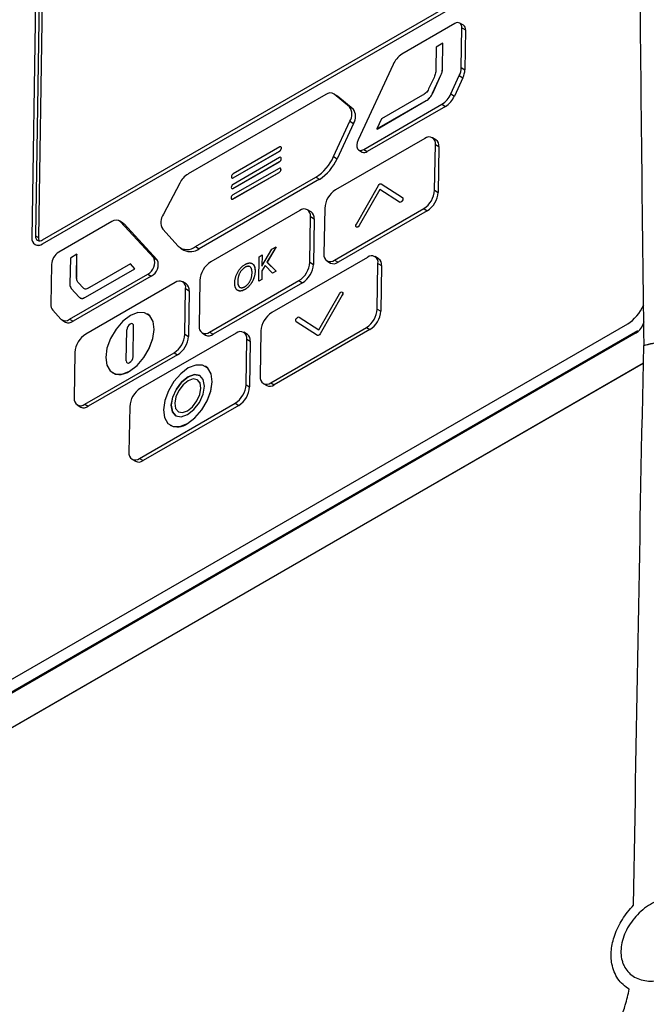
# Model space of a CAD drawing. Header units: millimetres. Extents: x -117 to 444, y -157 to 472.
# Tile 40 of 160: x 329 to 360, y -46 to 2. Entities that reach past the tile are written whole.
import ezdxf

# ---------------------------------------------------------------- set-up
doc = ezdxf.new("R2010")
doc.units = ezdxf.units.MM

msp = doc.modelspace()

# ---------------------------------------------------------------- linework, layer by layer
at = {"color": 7, "linetype": 'Continuous', "lineweight": 25}
for p, q in [((330.517, -8.493), (352.084, 3.957)), ((330.349, 3.442), (330.17, -8.293)), ((330.514, -8.696), (352.081, 3.755)), ((330.518, -8.698), (352.084, 3.752)), ((330.172, 3.34), (329.993, -8.395)), ((330.494, 3.355), (330.315, -8.379)), ((350.958, 2.228), (348.33, 0.71)), ((351.385, 2.147), (351.208, 2.252)), ((351.275, 0.049), (351.305, 2.027)), ((351.305, 2.027), (351.482, 1.921)), ((351.482, 1.921), (351.452, -0.056)), ((350.03, 1.066), (350.014, -0.019)), ((350.357, 1.255), (350.03, 1.066)), ((350.338, -0.035), (350.357, 1.255)), ((350.341, -0.037), (350.361, 1.253)), ((350.357, 1.255), (350.361, 1.253)), ((347.892, 0.201), (346.156, -3.542)), ((351.275, 0.049), (351.452, -0.056)), ((349.921, -0.437), (349.654, -1.014)), ((349.853, -1.217), (350.264, -0.331)), ((349.857, -1.219), (350.267, -0.333)), ((350.264, -0.331), (350.267, -0.333)), ((350.338, -0.035), (350.341, -0.037)), ((350.755, -1.261), (351.175, -0.353)), ((351.351, -0.458), (350.932, -1.367)), ((351.175, -0.353), (351.351, -0.458)), ((344.564, -1.284), (337.728, -5.23)), ((345.116, -1.353), (344.939, -1.247)), ((345.734, -1.898), (344.969, -1.268)), ((344.969, -1.268), (345.146, -1.374)), ((345.116, -1.353), (345.146, -1.374)), ((345.146, -1.374), (345.911, -2.004)), ((349.354, -1.327), (347.319, -2.502)), ((349.853, -1.217), (349.857, -1.219)), ((350.755, -1.261), (350.932, -1.367)), ((345.734, -1.898), (345.911, -2.004)), ((346.436, -4.012), (350.316, -1.773)), ((350.493, -1.878), (346.613, -4.118)), ((347.093, -2.998), (349.532, -1.591)), ((347.097, -3), (349.535, -1.593)), ((349.532, -1.591), (349.535, -1.593)), ((350.316, -1.773), (350.493, -1.878)), ((344.943, -4.366), (345.75, -2.616)), ((345.926, -2.722), (345.12, -4.471)), ((345.75, -2.616), (345.926, -2.722)), ((347.319, -2.502), (347.093, -2.998)), ((347.093, -2.998), (347.097, -3)), ((342.271, -3.89), (339.966, -5.221)), ((342.335, -3.886), (342.331, -3.884)), ((349.466, -3.468), (345.041, -6.022)), ((350.018, -3.536), (349.842, -3.431)), ((349.953, -6.035), (349.987, -3.768)), ((349.987, -3.768), (350.164, -3.874)), ((350.164, -3.874), (350.13, -6.14)), ((339.963, -5.423), (342.268, -4.092)), ((339.967, -5.425), (342.272, -4.094)), ((342.268, -4.092), (342.272, -4.094)), ((342.355, -3.946), (342.355, -3.938)), ((342.355, -3.938), (342.358, -3.94)), ((342.355, -3.946), (342.358, -3.948)), ((342.358, -3.948), (342.358, -3.94)), ((344.943, -4.366), (345.12, -4.471)), ((346.186, -4.037), (346.363, -4.142)), ((346.436, -4.012), (346.613, -4.118)), ((339.955, -5.949), (342.26, -4.618)), ((342.263, -4.416), (339.958, -5.747)), ((339.959, -5.951), (342.264, -4.62)), ((342.26, -4.618), (342.264, -4.62)), ((342.327, -4.412), (342.323, -4.41)), ((342.347, -4.472), (342.347, -4.464)), ((342.347, -4.464), (342.35, -4.466)), ((342.347, -4.472), (342.35, -4.474)), ((342.35, -4.474), (342.35, -4.466)), ((339.88, -5.367), (339.88, -5.375)), ((339.944, -6.469), (342.249, -5.154)), ((339.947, -6.471), (342.252, -5.157)), ((342.253, -4.951), (339.948, -6.266)), ((342.249, -5.154), (342.252, -5.157)), ((342.316, -4.948), (342.312, -4.946)), ((342.335, -5.009), (342.336, -5.001)), ((342.335, -5.009), (342.339, -5.011)), ((342.336, -5.001), (342.339, -5.003)), ((342.339, -5.011), (342.339, -5.003)), ((337.317, -5.683), (336.512, -7.219)), ((338.102, -8.831), (344.064, -5.389)), ((344.241, -5.495), (338.279, -8.937)), ((339.903, -5.429), (339.906, -5.431)), ((339.963, -5.423), (339.967, -5.425)), ((344.064, -5.389), (344.241, -5.495)), ((346.075, -7.711), (347.164, -5.799)), ((347.305, -5.718), (348.355, -6.394)), ((347.309, -5.72), (347.305, -5.718)), ((347.309, -5.72), (348.359, -6.397)), ((339.872, -5.893), (339.872, -5.901)), ((339.895, -5.955), (339.898, -5.957)), ((339.955, -5.949), (339.959, -5.951)), ((347.231, -5.997), (346.214, -7.782)), ((347.234, -5.999), (346.217, -7.784)), ((348.212, -6.629), (347.231, -5.997)), ((349.953, -6.035), (350.13, -6.14)), ((339.861, -6.412), (339.861, -6.42)), ((339.884, -6.475), (339.888, -6.477)), ((339.944, -6.469), (339.947, -6.471)), ((348.352, -6.556), (348.349, -6.554)), ((348.359, -6.397), (348.355, -6.394)), ((343.277, -7.04), (338.852, -9.595)), ((343.83, -7.109), (343.653, -7.003)), ((344.502, -6.935), (344.467, -9.201)), ((344.988, -9.502), (349.413, -6.948)), ((349.59, -7.053), (345.165, -9.608)), ((349.413, -6.948), (349.59, -7.053)), ((333.949, -7.592), (331.321, -9.109)), ((334.501, -7.661), (334.324, -7.555)), ((336.03, -9.388), (334.379, -7.6)), ((334.379, -7.6), (334.556, -7.705)), ((334.556, -7.705), (336.207, -9.494)), ((343.764, -9.607), (343.799, -7.341)), ((343.799, -7.341), (343.975, -7.447)), ((343.975, -7.447), (343.941, -9.713)), ((346.217, -7.784), (346.214, -7.782)), ((330.17, -8.293), (330.315, -8.379)), ((336.472, -7.971), (337.24, -8.813)), ((346.08, -7.868), (346.076, -7.866)), ((346.146, -7.86), (346.143, -7.858)), ((330.139, -8.733), (330.142, -8.735)), ((330.514, -8.696), (330.518, -8.698)), ((332.222, -9.215), (331.895, -9.403)), ((332.205, -10.3), (332.222, -9.215)), ((332.209, -10.302), (332.225, -9.217)), ((332.222, -9.215), (332.225, -9.217)), ((337.352, -8.905), (337.528, -9.01)), ((338.102, -8.831), (338.279, -8.937)), ((341.251, -9.333), (341.401, -9.246)), ((341.392, -9.806), (341.889, -8.964)), ((341.401, -9.246), (341.392, -9.806)), ((341.401, -9.247), (341.393, -9.805)), ((341.401, -9.246), (341.401, -9.247)), ((342.094, -8.846), (341.643, -9.609)), ((342.095, -8.846), (341.644, -9.609)), ((341.889, -8.964), (342.094, -8.846)), ((342.094, -8.846), (342.095, -8.846)), ((330.961, -9.718), (330.931, -11.695)), ((331.895, -9.403), (331.875, -10.694)), ((334.871, -9.688), (332.837, -10.862)), ((335.086, -9.93), (334.871, -9.688)), ((334.871, -9.688), (334.875, -9.69)), ((335.089, -9.932), (334.875, -9.69)), ((336.03, -9.388), (336.207, -9.494)), ((341.233, -10.547), (341.251, -9.333)), ((341.643, -9.609), (342.103, -10.044)), ((341.643, -9.609), (341.644, -9.609)), ((341.644, -9.609), (342.103, -10.044)), ((346.623, -9.364), (341.881, -12.101)), ((343.764, -9.607), (343.941, -9.713)), ((344.613, -9.539), (344.789, -9.645)), ((344.988, -9.502), (345.165, -9.608)), ((347.176, -9.433), (346.999, -9.327)), ((347.11, -11.931), (347.145, -9.665)), ((347.145, -9.665), (347.321, -9.77)), ((331.851, -12.432), (335.731, -10.192)), ((332.647, -11.338), (335.086, -9.93)), ((332.651, -11.34), (335.089, -9.932)), ((335.086, -9.93), (335.089, -9.932)), ((335.731, -10.192), (335.907, -10.298)), ((340.557, -9.857), (340.558, -9.857)), ((341.052, -10.051), (341.052, -10.052)), ((341.389, -10.04), (341.382, -10.46)), ((341.389, -10.04), (341.383, -10.46)), ((341.547, -9.773), (341.389, -10.04)), ((341.547, -9.773), (341.389, -10.04)), ((341.389, -10.04), (341.389, -10.04)), ((341.919, -10.151), (341.547, -9.773)), ((342.103, -10.044), (341.919, -10.151)), ((342.103, -10.044), (341.919, -10.151)), ((341.919, -10.151), (341.919, -10.151)), ((342.103, -10.044), (342.103, -10.044)), ((347.321, -9.77), (347.287, -12.036)), ((335.907, -10.298), (332.028, -12.538)), ((332.205, -10.3), (332.209, -10.302)), ((332.541, -10.893), (332.286, -10.618)), ((332.286, -10.618), (332.29, -10.62)), ((332.544, -10.895), (332.29, -10.62)), ((337.089, -10.613), (332.664, -13.168)), ((337.641, -10.682), (337.464, -10.576)), ((338.313, -10.508), (338.278, -12.774)), ((338.799, -13.075), (343.224, -10.52)), ((343.401, -10.626), (338.976, -13.181)), ((340.195, -10.562), (340.195, -10.562)), ((341.383, -10.46), (341.233, -10.547)), ((341.382, -10.46), (341.233, -10.547)), ((341.233, -10.547), (341.233, -10.547)), ((341.382, -10.46), (341.383, -10.46)), ((343.224, -10.52), (343.401, -10.626)), ((331.941, -10.908), (332.332, -11.332)), ((332.541, -10.893), (332.544, -10.895)), ((332.57, -10.916), (332.544, -10.895)), ((337.575, -13.18), (337.61, -10.914)), ((337.61, -10.914), (337.787, -11.019)), ((337.787, -11.019), (337.752, -13.286)), ((340.539, -10.963), (340.539, -10.963)), ((344.215, -12.956), (345.232, -11.171)), ((332.647, -11.338), (332.651, -11.34)), ((345.371, -11.242), (344.282, -13.154)), ((345.375, -11.245), (344.286, -13.156)), ((345.375, -11.245), (345.371, -11.242)), ((331.021, -11.987), (331.42, -12.423)), ((335.721, -12.171), (335.721, -12.171)), ((347.11, -11.931), (347.287, -12.036)), ((304.798, -44.248), (359.522, -12.656)), ((331.476, -12.469), (331.652, -12.575)), ((331.851, -12.432), (332.028, -12.538)), ((334.984, -12.663), (334.984, -12.663)), ((344.141, -13.235), (343.091, -12.559)), ((343.234, -12.325), (344.215, -12.956)), ((343.238, -12.327), (343.234, -12.325)), ((343.238, -12.327), (344.215, -12.956)), ((359.949, -13.113), (302.275, -46.407)), ((360, -13.009), (302.904, -45.969)), ((334.668, -14.489), (334.691, -12.967)), ((334.668, -14.489), (334.691, -12.967)), ((334.691, -12.967), (334.691, -12.967)), ((335.007, -14.293), (335.031, -12.771)), ((340.118, -13.12), (335.375, -15.857)), ((337.575, -13.18), (337.752, -13.286)), ((338.424, -13.112), (338.601, -13.217)), ((338.799, -13.075), (338.976, -13.181)), ((340.67, -13.188), (340.493, -13.083)), ((341.342, -13.015), (341.307, -15.281)), ((341.828, -15.582), (346.57, -12.844)), ((346.747, -12.95), (342.005, -15.687)), ((344.286, -13.156), (344.282, -13.154)), ((346.57, -12.844), (346.747, -12.95)), ((359.949, -13.113), (360.036, -13.042)), ((340.604, -15.687), (340.639, -13.42)), ((340.639, -13.42), (340.815, -13.526)), ((340.815, -13.526), (340.781, -15.792)), ((332.124, -14.081), (332.089, -16.347)), ((332.61, -16.648), (337.036, -14.093)), ((337.036, -14.093), (337.212, -14.199)), ((301.87, -48.335), (360.299, -14.604)), ((331.147, -31.44), (360.299, -14.61)), ((337.212, -14.199), (332.787, -16.753)), ((334.668, -14.489), (334.668, -14.489)), ((334.715, -14.597), (334.715, -14.598)), ((333.977, -15.089), (333.978, -15.09)), ((338.592, -14.769), (338.592, -14.769)), ((338.192, -15.439), (338.191, -15.438)), ((338.315, -15.233), (338.315, -15.232)), ((341.453, -15.618), (341.63, -15.724)), ((341.828, -15.582), (342.005, -15.687)), ((340.604, -15.687), (340.781, -15.792)), ((335.322, -19.337), (340.065, -16.6)), ((340.065, -16.6), (340.241, -16.705)), ((332.235, -16.685), (332.412, -16.79)), ((332.61, -16.648), (332.787, -16.753)), ((334.836, -16.77), (334.801, -19.036)), ((340.241, -16.705), (335.499, -19.443)), ((337.248, -17.018), (337.248, -17.018)), ((337.125, -17.224), (337.125, -17.224)), ((336.848, -17.688), (336.848, -17.688)), ((334.947, -19.374), (335.124, -19.48)), ((335.322, -19.337), (335.499, -19.443)), ((301.864, -48.344), (331.147, -31.44))]:
    msp.add_line(p, q, dxfattribs=at)
at = {"color": 7, "linetype": 'Continuous', "lineweight": 25, "flags": 128}
for points in [[(346.156, -3.542), (346.111, -3.666), (346.09, -3.785), (346.095, -3.89), (346.126, -3.975), (346.18, -4.033), (346.254, -4.059), (346.341, -4.052), (346.436, -4.012)], [(334.501, -7.661), (334.517, -7.671), (334.556, -7.705)], [(334.828, -15.006), (335.201, -14.724), (335.539, -14.335), (335.809, -13.877), (335.986, -13.395), (336.051, -12.936), (335.999, -12.545), (335.834, -12.26), (335.573, -12.109), (335.241, -12.107), (334.87, -12.254), (334.498, -12.536), (334.16, -12.925), (333.889, -13.383), (333.712, -13.865), (333.647, -14.324), (333.699, -14.715), (333.864, -15), (334.126, -15.151), (334.458, -15.153), (334.828, -15.006)], [(334.829, -15.006), (335.201, -14.724), (335.539, -14.335), (335.81, -13.878), (335.986, -13.395), (336.052, -12.936), (335.999, -12.545), (335.834, -12.26), (335.721, -12.171)], [(335.031, -12.771), (335.019, -12.704), (334.983, -12.662), (334.928, -12.652), (334.864, -12.675), (334.799, -12.727), (334.743, -12.801), (334.705, -12.885), (334.691, -12.967)], [(334.984, -12.663), (334.983, -12.663), (334.929, -12.652), (334.864, -12.675), (334.799, -12.727), (334.743, -12.801), (334.706, -12.885), (334.691, -12.967)], [(334.668, -14.489), (334.68, -14.556), (334.716, -14.598), (334.77, -14.608), (334.835, -14.585), (334.9, -14.533), (334.956, -14.459), (334.993, -14.375), (335.007, -14.293)], [(334.668, -14.489), (334.68, -14.556), (334.715, -14.598)], [(337.699, -17.604), (338.071, -17.322), (338.409, -16.933), (338.68, -16.475), (338.856, -15.993), (338.922, -15.534), (338.869, -15.143), (338.704, -14.858), (338.443, -14.707), (338.111, -14.705), (337.741, -14.852), (337.368, -15.134), (337.03, -15.523), (336.759, -15.981), (336.583, -16.463), (336.518, -16.922), (336.57, -17.313), (336.735, -17.598), (336.996, -17.749), (337.328, -17.751), (337.699, -17.604)], [(337.699, -17.604), (338.071, -17.322), (338.41, -16.934), (338.68, -16.476), (338.857, -15.994), (338.922, -15.534), (338.87, -15.143), (338.705, -14.858), (338.592, -14.769)], [(337.705, -17.167), (338.02, -16.914), (338.29, -16.557), (338.472, -16.15), (338.54, -15.755), (338.483, -15.431), (338.31, -15.23), (338.047, -15.18), (337.734, -15.289), (337.419, -15.542), (337.15, -15.899), (336.967, -16.306), (336.899, -16.702), (336.956, -17.025), (337.13, -17.227), (337.393, -17.277), (337.705, -17.167)], [(337.125, -17.224), (336.957, -17.025), (336.9, -16.702), (336.968, -16.307), (337.15, -15.899), (337.419, -15.542), (337.734, -15.29), (338.047, -15.18), (338.31, -15.23), (338.315, -15.233)], [(337.708, -16.973), (337.958, -16.772), (338.172, -16.489), (338.316, -16.166), (338.37, -15.853), (338.325, -15.596), (338.188, -15.436), (337.979, -15.397), (337.731, -15.484), (337.481, -15.684), (337.268, -15.967), (337.123, -16.29), (337.069, -16.604), (337.114, -16.86), (337.252, -17.02), (337.46, -17.06), (337.708, -16.973)], [(337.709, -16.973), (337.958, -16.773), (338.172, -16.489), (338.317, -16.166), (338.371, -15.853), (338.325, -15.597), (338.192, -15.439)], [(337.248, -17.018), (337.252, -17.02), (337.461, -17.06), (337.709, -16.973)]]:
    msp.add_lwpolyline(points, dxfattribs=at)
at = {"color": 7, "linetype": 'Continuous', "lineweight": 25}
for centre, radius, start, end in [((566.142, -391.804), 467.676, 116.11313, 123.8815), ((351.095, 2.064), 0.213, 349.9323, 130.072), ((351.239, 1.95), 0.245, 353.3201, 53.3474), ((348.949, -0.266), 1.156, 122.3944, 156.194), ((350.257, 0.09), 1.019, 334.2223, 357.6958), ((350.434, -0.015), 1.019, 334.2223, 357.6958), ((344.778, -1.565), 0.353, 57.2168, 127.265), ((349.696, -0.796), 1.156, 302.3999, 336.2694), ((349.873, -0.902), 1.156, 302.3999, 336.2694), ((345.225, -2.268), 0.629, 326.4433, 36.0542), ((345.402, -2.374), 0.629, 326.4433, 36.0542), ((349.672, -3.712), 0.32, 349.9323, 130.072), ((342.304, -3.929), 0.0512, 349.9323, 130.072), ((342.3, -3.933), 0.0588, 353.3201, 53.3474), ((349.799, -3.831), 0.368, 353.3201, 53.3474), ((342.168, -3.934), 0.187, 302.4792, 356.3612), ((342.171, -3.936), 0.187, 302.4792, 356.3612), ((342.824, -3.436), 2.314, 302.4026, 336.3066), ((346.467, -3.918), 0.247, 245.0264, 306.1937), ((342.16, -4.46), 0.187, 302.4792, 356.3612), ((342.296, -4.455), 0.0512, 349.9323, 130.072), ((342.163, -4.462), 0.187, 302.4792, 356.3612), ((342.292, -4.459), 0.0588, 353.3201, 53.3474), ((343.001, -3.542), 2.314, 302.4026, 336.3066), ((338.331, -6.19), 1.133, 122.1783, 153.4493), ((340.067, -5.379), 0.187, 122.4792, 176.3612), ((342.149, -4.996), 0.187, 302.281, 356.1605), ((342.152, -4.998), 0.187, 302.281, 356.1605), ((342.285, -4.991), 0.0512, 349.3073, 129.4578), ((342.28, -4.995), 0.0592, 352.9899, 53.2027), ((340.059, -5.905), 0.187, 122.4792, 176.3612), ((339.93, -5.384), 0.0512, 169.9323, 310.072), ((339.932, -5.378), 0.0586, 244.6194, 306.6007), ((340.048, -6.424), 0.187, 122.281, 176.1605), ((339.922, -5.91), 0.0512, 169.9323, 310.072), ((339.924, -5.904), 0.0586, 244.6194, 306.6007), ((345.67, -7.01), 1.17, 122.4792, 176.3612), ((348.785, -5.96), 1.17, 302.4792, 356.3612), ((348.961, -6.066), 1.17, 302.4792, 356.3612), ((339.911, -6.429), 0.0512, 169.3073, 309.4578), ((339.913, -6.424), 0.0582, 244.4834, 306.2647), ((337.092, -7.627), 0.709, 144.8886, 209.0693), ((343.483, -7.285), 0.32, 349.9323, 130.072), ((343.61, -7.404), 0.368, 353.3201, 53.3474), ((334.159, -7.856), 0.338, 49.3857, 128.4923), ((330.38, -8.33), 0.213, 169.9323, 310.072), ((330.308, -8.451), 0.32, 169.9323, 310.072), ((330.299, -8.404), 0.366, 244.6194, 306.6007), ((330.617, -8.397), 0.303, 176.6291, 208.5523), ((331.74, -9.767), 0.78, 122.4792, 176.3612), ((337.682, -8.303), 0.675, 229.0389, 308.5444), ((337.844, -8.362), 0.721, 244.0552, 307.1649), ((344.782, -9.257), 0.32, 169.9323, 310.072), ((335.438, -9.626), 0.637, 297.2819, 21.8825), ((335.615, -9.732), 0.637, 297.2819, 21.8825), ((339.481, -10.582), 1.17, 122.4792, 176.3612), ((342.596, -9.533), 1.17, 302.4792, 356.3612), ((342.773, -9.639), 1.17, 302.4792, 356.3612), ((344.948, -9.326), 0.356, 243.6014, 307.6187), ((346.829, -9.609), 0.32, 349.9323, 130.072), ((346.956, -9.727), 0.368, 353.3201, 53.3474), ((337.295, -10.858), 0.32, 349.9323, 130.072), ((337.421, -10.977), 0.368, 353.3201, 53.3474), ((331.348, -11.727), 0.419, 175.7035, 218.5363), ((342.51, -13.089), 1.17, 122.4792, 176.3612), ((345.942, -11.856), 1.17, 302.4792, 356.3612), ((346.119, -11.962), 1.17, 302.4792, 356.3612), ((331.641, -12.168), 0.338, 229.1536, 308.5272), ((331.81, -12.25), 0.36, 244.0633, 307.1568), ((333.292, -14.155), 1.17, 122.4792, 176.3612), ((336.407, -13.106), 1.17, 302.4792, 356.3612), ((338.593, -12.83), 0.32, 169.9323, 310.072), ((338.759, -12.899), 0.356, 243.6014, 307.6187), ((340.324, -13.364), 0.32, 349.9323, 130.072), ((336.584, -13.211), 1.17, 302.4792, 356.3612), ((340.45, -13.483), 0.368, 353.3201, 53.3474), ((334.335, -14.354), 0.818, 244.0905, 307.1296), ((341.622, -15.337), 0.32, 169.9323, 310.072), ((336.004, -16.845), 1.17, 122.4792, 176.3612), ((339.436, -15.612), 1.17, 302.4792, 356.3612), ((339.613, -15.718), 1.17, 302.4792, 356.3612), ((341.788, -15.405), 0.356, 243.6014, 307.6187), ((332.404, -16.403), 0.32, 169.9323, 310.072), ((332.57, -16.471), 0.356, 243.6014, 307.6187), ((337.205, -16.952), 0.818, 244.0905, 307.1296), ((335.116, -19.092), 0.32, 169.9323, 310.072), ((335.282, -19.161), 0.356, 243.6014, 307.6187)]:
    msp.add_arc(centre, radius, start, end, dxfattribs=at)
for centre, major_axis, ratio, start_param, end_param in [((359.522, -11.534), (0.687, 1.191), 0.577382, 3.926757, 4.884656), ((359.902, -12.194), (0.17, 0.965), 0.52342, 3.555094, 4.429049)]:
    msp.add_ellipse(centre, major_axis=major_axis, ratio=ratio, start_param=start_param, end_param=end_param, dxfattribs=at)
for points, knots in [([(361.685, 36.675), (355.43, 34.543), (349.439, 32.194), (342.279, 28.99), (340.864, 28.336), (338.066, 27.001), (336.684, 26.319), (332.603, 24.243), (329.963, 22.811), (324.843, 19.856), (322.363, 18.331), (318.764, 15.974), (317.584, 15.176), (315.271, 13.561), (314.138, 12.744), (310.808, 10.265), (308.68, 8.573), (305.628, 5.978), (304.634, 5.104), (302.691, 3.335), (301.743, 2.441), (300.819, 1.538)], [0, 0, 0, 0, 0.25, 0.25, 0.3125, 0.3125, 0.375, 0.375, 0.5, 0.5, 0.625, 0.625, 0.6875, 0.6875, 0.75, 0.75, 0.875, 0.875, 0.9375, 0.9375, 1, 1, 1, 1]), ([(358.499, 31.152), (352.855, 29.668), (347.42, 27.869), (340.887, 25.219), (339.595, 24.669), (337.044, 23.532), (335.784, 22.945), (332.053, 21.127), (329.63, 19.839), (326.09, 17.794), (324.926, 17.093), (322.633, 15.655), (321.507, 14.92), (318.185, 12.663), (316.047, 11.092), (309.863, 6.181), (306.046, 2.645), (302.537, -1.154)], [0, 0, 0, 0, 0.25, 0.25, 0.3125, 0.3125, 0.375, 0.375, 0.5, 0.5, 0.5625, 0.5625, 0.625, 0.625, 0.75, 0.75, 1, 1, 1, 1]), ([(302.946, -1.213), (306.352, 2.244), (309.989, 5.481), (318.192, 11.896), (322.817, 15.015), (330.183, 19.277), (332.71, 20.628), (336.609, 22.548), (337.927, 23.17), (340.6, 24.379), (341.955, 24.965), (348.189, 27.545), (353.227, 29.307), (358.436, 30.821)], [0.0046038, 0.0046038, 0.0046038, 0.0046038, 0.041605, 0.041605, 0.0832098, 0.0832098, 0.1040122, 0.1040122, 0.1144134, 0.1144134, 0.1248146, 0.1248146, 0.1618195, 0.1618195, 0.1618195, 0.1618195]), ([(303.184, -45.808), (303.147, -45.804), (303.024, -45.79), (302.845, -45.606), (302.713, -45.172), (302.662, -44.586), (302.52, -43.71), (302.536, -42.678), (302.499, -40.188), (302.469, -34.855), (302.423, -26.744), (302.435, -17.09), (302.506, -9.914), (302.539, -5.72), (302.562, -4.541), (302.708, -3.875), (302.977, -3.19), (303.381, -2.48), (303.81, -1.857), (304.422, -1.284), (305.274, -0.406), (307.031, 1.303), (309.743, 3.817), (313.625, 7.113), (318.107, 10.567), (323.254, 14.106), (328.65, 17.404), (334.275, 20.446), (340.108, 23.227), (345.629, 25.533), (350.784, 27.435), (354.816, 28.773), (357.568, 29.593), (358.927, 29.995), (359.644, 30.172), (360.058, 30.143), (360.249, 30.13)], [0, 0, 0, 0, 0.001336, 0.0045472, 0.0081602, 0.0137752, 0.0194645, 0.0308736, 0.0423024, 0.0878706, 0.1777114, 0.2655448, 0.3528815, 0.3746538, 0.3800769, 0.3854378, 0.3907856, 0.396092, 0.4040603, 0.4121277, 0.4201662, 0.4391393, 0.4823005, 0.5254883, 0.5831711, 0.6409122, 0.6987373, 0.7565934, 0.8142699, 0.8717733, 0.9148422, 0.9578995, 0.9820161, 0.9883121, 0.9946099, 1, 1, 1, 1]), ([(359.89, 28.969), (359.803, 28.946), (359.716, 28.923), (359.543, 28.874), (359.456, 28.849), (359.283, 28.8), (359.196, 28.776), (359.023, 28.728), (358.936, 28.703), (358.504, 28.581), (358.159, 28.483), (357.127, 28.184), (356.442, 27.98), (354.395, 27.355), (353.044, 26.92), (349.026, 25.559), (346.404, 24.579), (341.271, 22.472), (338.76, 21.344), (333.861, 18.945), (331.474, 17.675), (324.51, 13.655), (320.135, 10.7), (314.02, 5.886), (312.057, 4.217), (309.229, 1.627), (308.306, 0.749), (306.952, -0.59), (306.505, -1.039), (305.843, -1.719), (305.623, -1.946), (305.296, -2.288), (305.187, -2.404), (304.97, -2.63), (304.862, -2.743), (304.754, -2.861)], [0, 0, 0, 0, 0.003906, 0.003906, 0.007813, 0.007813, 0.011719, 0.011719, 0.015625, 0.015625, 0.03125, 0.03125, 0.0625, 0.0625, 0.125, 0.125, 0.25, 0.25, 0.375, 0.375, 0.5, 0.5, 0.75, 0.75, 0.875, 0.875, 0.9375, 0.9375, 0.96875, 0.96875, 0.984375, 0.984375, 0.992188, 0.992188, 1, 1, 1, 1]), ([(306.096, -1.783), (309.419, 1.594), (313.01, 4.765), (317.832, 8.465), (318.813, 9.192), (320.809, 10.619), (321.824, 11.32), (324.917, 13.381), (327.033, 14.692), (333.539, 18.442), (338.087, 20.698), (347.599, 24.727), (352.564, 26.501), (357.743, 28.032)], [0, 0, 0, 0, 0.25, 0.25, 0.3125, 0.3125, 0.375, 0.375, 0.5, 0.5, 0.75, 0.75, 1, 1, 1, 1]), ([(350.014, -0.019), (350.013, -0.084), (350.011, -0.15), (349.99, -0.255), (349.98, -0.291), (349.954, -0.364), (349.938, -0.401), (349.921, -0.437)], [0, 0, 0, 0, 0.5, 0.5, 0.75, 0.75, 1, 1, 1, 1]), ([(350.264, -0.331), (350.287, -0.281), (350.305, -0.229), (350.331, -0.129), (350.337, -0.081), (350.338, -0.035)], [0, 0, 0, 0, 0.5, 0.5, 1, 1, 1, 1]), ([(350.267, -0.333), (350.29, -0.283), (350.309, -0.232), (350.334, -0.131), (350.341, -0.083), (350.341, -0.037)], [0, 0, 0, 0, 0.5, 0.5, 1, 1, 1, 1]), ([(349.654, -1.014), (349.637, -1.05), (349.619, -1.085), (349.576, -1.152), (349.551, -1.184), (349.496, -1.235), (349.468, -1.256), (349.411, -1.293), (349.382, -1.31), (349.354, -1.327)], [0, 0, 0, 0, 0.25, 0.25, 0.5, 0.5, 0.75, 0.75, 1, 1, 1, 1]), ([(349.532, -1.591), (349.563, -1.572), (349.595, -1.552), (349.657, -1.504), (349.688, -1.475), (349.744, -1.41), (349.77, -1.373), (349.815, -1.297), (349.835, -1.257), (349.853, -1.217)], [0, 0, 0, 0, 0.25, 0.25, 0.5, 0.5, 0.75, 0.75, 1, 1, 1, 1]), ([(349.535, -1.593), (349.567, -1.574), (349.599, -1.554), (349.661, -1.506), (349.692, -1.477), (349.748, -1.412), (349.774, -1.375), (349.818, -1.299), (349.838, -1.259), (349.857, -1.219)], [0, 0, 0, 0, 0.25, 0.25, 0.5, 0.5, 0.75, 0.75, 1, 1, 1, 1]), ([(340.045, -10.647), (340.046, -10.622), (340.047, -10.574), (340.055, -10.501), (340.067, -10.43), (340.083, -10.36), (340.104, -10.292), (340.129, -10.225), (340.159, -10.16), (340.192, -10.096), (340.229, -10.036), (340.269, -9.978), (340.311, -9.925), (340.356, -9.875), (340.403, -9.829), (340.453, -9.788), (340.505, -9.75), (340.54, -9.728), (340.559, -9.717)], [0, 0, 0, 0, 0.075226, 0.146575, 0.2145, 0.27953, 0.342403, 0.403496, 0.463762, 0.523864, 0.583252, 0.641302, 0.698898, 0.756295, 0.814628, 0.874325, 0.935783, 1, 1, 1, 1]), ([(340.559, -9.717), (340.571, -9.71), (340.594, -9.697), (340.629, -9.68), (340.664, -9.667), (340.697, -9.657), (340.729, -9.649), (340.761, -9.644), (340.791, -9.643), (340.82, -9.645), (340.848, -9.649), (340.875, -9.657), (340.899, -9.667), (340.922, -9.68), (340.943, -9.697), (340.962, -9.716), (340.98, -9.739), (340.995, -9.764), (341.009, -9.792), (341.021, -9.822), (341.031, -9.855), (341.039, -9.889), (341.045, -9.927), (341.05, -9.966), (341.052, -10.008), (341.052, -10.037), (341.052, -10.051)], [0, 0, 0, 0, 0.043099, 0.085587, 0.126908, 0.167967, 0.20845, 0.249025, 0.289281, 0.33001, 0.370598, 0.410466, 0.450033, 0.489688, 0.529116, 0.569037, 0.609703, 0.650759, 0.692509, 0.734219, 0.776707, 0.819552, 0.863351, 0.907839, 0.953334, 1, 1, 1, 1]), ([(340.95, -9.709), (340.952, -9.71), (341.002, -9.728), (341.039, -9.856), (341.047, -9.986), (341.052, -10.052)], [0, 0, 0, 0, 0.029695, 0.514397, 1, 1, 1, 1]), ([(340.557, -9.857), (340.545, -9.864), (340.522, -9.878), (340.487, -9.904), (340.454, -9.932), (340.421, -9.963), (340.39, -9.997), (340.361, -10.034), (340.332, -10.074), (340.305, -10.117), (340.279, -10.162), (340.257, -10.211), (340.239, -10.263), (340.223, -10.317), (340.211, -10.375), (340.202, -10.435), (340.197, -10.498), (340.195, -10.54), (340.195, -10.562)], [0, 0, 0, 0, 0.055943, 0.110382, 0.164048, 0.216759, 0.269601, 0.323009, 0.377581, 0.433449, 0.490922, 0.550625, 0.613117, 0.679861, 0.751358, 0.828261, 0.910795, 1, 1, 1, 1]), ([(340.558, -9.857), (340.546, -9.864), (340.522, -9.878), (340.488, -9.904), (340.454, -9.932), (340.422, -9.963), (340.391, -9.997), (340.361, -10.035), (340.332, -10.074), (340.305, -10.117), (340.279, -10.162), (340.258, -10.211), (340.239, -10.263), (340.224, -10.317), (340.211, -10.375), (340.203, -10.435), (340.197, -10.498), (340.196, -10.54), (340.195, -10.562)], [0, 0, 0, 0, 0.055943, 0.110382, 0.164048, 0.216759, 0.269601, 0.323009, 0.377581, 0.433449, 0.490922, 0.550625, 0.613117, 0.679861, 0.751358, 0.828261, 0.910795, 1, 1, 1, 1]), ([(341.052, -10.051), (341.051, -10.067), (341.05, -10.097), (341.047, -10.142), (341.041, -10.188), (341.033, -10.234), (341.023, -10.28), (341.012, -10.325), (340.998, -10.371), (340.982, -10.416), (340.965, -10.461), (340.946, -10.505), (340.925, -10.547), (340.902, -10.588), (340.878, -10.628), (340.852, -10.667), (340.825, -10.705), (340.796, -10.741), (340.766, -10.776), (340.735, -10.808), (340.704, -10.839), (340.672, -10.868), (340.639, -10.895), (340.606, -10.92), (340.573, -10.942), (340.55, -10.956), (340.539, -10.963)], [0, 0, 0, 0, 0.04756, 0.093962, 0.139112, 0.183626, 0.227457, 0.270703, 0.313611, 0.35626, 0.398366, 0.439557, 0.480045, 0.519888, 0.559658, 0.599421, 0.639208, 0.679668, 0.72002, 0.759859, 0.79956, 0.839199, 0.878956, 0.918794, 0.959083, 1, 1, 1, 1]), ([(341.052, -10.052), (341.051, -10.067), (341.051, -10.097), (341.047, -10.143), (341.041, -10.188), (341.034, -10.234), (341.024, -10.28), (341.012, -10.325), (340.998, -10.371), (340.983, -10.416), (340.965, -10.461), (340.946, -10.505), (340.925, -10.547), (340.903, -10.589), (340.879, -10.629), (340.853, -10.668), (340.825, -10.705), (340.796, -10.741), (340.766, -10.776), (340.735, -10.809), (340.704, -10.839), (340.672, -10.868), (340.64, -10.895), (340.607, -10.92), (340.573, -10.942), (340.551, -10.956), (340.539, -10.963)], [0, 0, 0, 0, 0.04756, 0.093962, 0.139112, 0.183626, 0.227457, 0.270703, 0.313611, 0.35626, 0.398366, 0.439557, 0.480045, 0.519888, 0.559658, 0.599421, 0.639208, 0.679668, 0.72002, 0.759859, 0.79956, 0.839199, 0.878956, 0.918794, 0.959083, 1, 1, 1, 1]), ([(340.54, -10.823), (340.553, -10.815), (340.578, -10.8), (340.614, -10.773), (340.649, -10.743), (340.682, -10.711), (340.713, -10.675), (340.743, -10.637), (340.771, -10.595), (340.797, -10.551), (340.821, -10.504), (340.842, -10.456), (340.86, -10.406), (340.875, -10.355), (340.886, -10.302), (340.895, -10.248), (340.9, -10.192), (340.901, -10.155), (340.902, -10.137)], [0, 0, 0, 0, 0.061055, 0.119545, 0.176806, 0.232956, 0.288583, 0.344667, 0.401662, 0.46054, 0.520477, 0.581213, 0.643431, 0.707961, 0.775371, 0.846414, 0.921152, 1, 1, 1, 1]), ([(340.902, -10.137), (340.902, -10.125), (340.902, -10.101), (340.9, -10.068), (340.898, -10.036), (340.894, -10.006), (340.888, -9.979), (340.881, -9.952), (340.873, -9.929), (340.863, -9.907), (340.853, -9.887), (340.841, -9.869), (340.827, -9.854), (340.813, -9.84), (340.796, -9.829), (340.779, -9.821), (340.761, -9.814), (340.741, -9.81), (340.72, -9.808), (340.699, -9.808), (340.677, -9.81), (340.654, -9.815), (340.631, -9.822), (340.607, -9.831), (340.582, -9.843), (340.566, -9.852), (340.557, -9.857)], [0, 0, 0, 0, 0.050852, 0.099752, 0.147438, 0.194086, 0.239171, 0.28334, 0.326577, 0.368936, 0.410572, 0.451051, 0.490877, 0.530044, 0.568937, 0.607578, 0.64642, 0.685679, 0.724799, 0.763513, 0.802173, 0.84074, 0.879649, 0.919071, 0.959098, 1, 1, 1, 1]), ([(340.75, -9.822), (340.731, -9.815), (340.676, -9.797), (340.604, -9.833), (340.558, -9.857)], [0, 0, 0, 0, 0.353551, 1, 1, 1, 1]), ([(331.875, -10.694), (331.874, -10.739), (331.879, -10.781), (331.902, -10.854), (331.919, -10.884), (331.941, -10.908)], [0, 0, 0, 0, 0.5, 0.5, 1, 1, 1, 1]), ([(332.286, -10.618), (332.27, -10.6), (332.256, -10.581), (332.231, -10.538), (332.222, -10.513), (332.204, -10.43), (332.204, -10.365), (332.205, -10.3)], [0, 0, 0, 0, 0.25, 0.25, 0.5, 0.5, 1, 1, 1, 1]), ([(332.29, -10.62), (332.274, -10.602), (332.259, -10.584), (332.235, -10.54), (332.226, -10.515), (332.207, -10.433), (332.208, -10.367), (332.209, -10.302)], [0, 0, 0, 0, 0.25, 0.25, 0.5, 0.5, 1, 1, 1, 1]), ([(340.539, -10.963), (340.527, -10.969), (340.503, -10.983), (340.467, -10.999), (340.432, -11.013), (340.399, -11.024), (340.366, -11.031), (340.334, -11.035), (340.304, -11.037), (340.275, -11.034), (340.247, -11.029), (340.22, -11.021), (340.196, -11.01), (340.173, -10.996), (340.152, -10.98), (340.133, -10.96), (340.116, -10.938), (340.101, -10.912), (340.087, -10.885), (340.075, -10.855), (340.065, -10.825), (340.058, -10.792), (340.051, -10.758), (340.048, -10.723), (340.045, -10.686), (340.045, -10.66), (340.045, -10.647)], [0, 0, 0, 0, 0.044697, 0.088534, 0.131409, 0.173814, 0.215715, 0.257247, 0.298848, 0.340604, 0.382029, 0.42297, 0.463632, 0.504048, 0.544591, 0.584964, 0.626265, 0.667979, 0.709943, 0.751382, 0.792619, 0.833948, 0.875008, 0.916446, 0.957907, 1, 1, 1, 1]), ([(340.195, -10.562), (340.195, -10.579), (340.195, -10.613), (340.199, -10.66), (340.206, -10.703), (340.216, -10.741), (340.23, -10.774), (340.246, -10.802), (340.266, -10.826), (340.289, -10.845), (340.315, -10.859), (340.342, -10.869), (340.371, -10.873), (340.402, -10.873), (340.434, -10.868), (340.468, -10.858), (340.504, -10.843), (340.528, -10.83), (340.54, -10.823)], [0, 0, 0, 0, 0.0759644, 0.1481252, 0.2172006, 0.2832999, 0.3472019, 0.4092995, 0.4704256, 0.5315881, 0.5917392, 0.6502577, 0.707303, 0.7642085, 0.8211475, 0.8791188, 0.9384228, 1, 1, 1, 1]), ([(340.195, -10.562), (340.196, -10.628), (340.196, -10.734), (340.249, -10.788), (340.27, -10.809)], [0, 0, 0, 0, 0.61805, 1, 1, 1, 1]), ([(332.837, -10.862), (332.808, -10.878), (332.78, -10.894), (332.723, -10.922), (332.694, -10.934), (332.641, -10.946), (332.616, -10.943), (332.574, -10.925), (332.557, -10.91), (332.541, -10.893)], [0, 0, 0, 0, 0.25, 0.25, 0.5, 0.5, 0.75, 0.75, 1, 1, 1, 1]), ([(340.539, -10.963), (340.46, -11.003), (340.345, -11.061), (340.265, -11.02), (340.241, -11.007)], [0, 0, 0, 0, 0.69065, 1, 1, 1, 1]), ([(332.332, -11.332), (332.35, -11.351), (332.368, -11.368), (332.411, -11.394), (332.437, -11.402), (332.492, -11.403), (332.522, -11.396), (332.584, -11.372), (332.616, -11.356), (332.647, -11.338)], [0, 0, 0, 0, 0.25, 0.25, 0.5, 0.5, 0.75, 0.75, 1, 1, 1, 1]), ([(332.377, -11.368), (332.385, -11.375), (332.414, -11.401), (332.504, -11.415), (332.595, -11.368), (332.651, -11.34)], [0, 0, 0, 0, 0.1252051, 0.4651369, 1, 1, 1, 1]), ([(358.88, -42.986), (358.927, -42.853), (358.982, -42.72), (359.109, -42.459), (359.181, -42.329), (359.339, -42.078), (359.426, -41.956), (359.613, -41.72), (359.712, -41.607), (359.817, -41.498)], [0, 0, 0, 0, 0.25, 0.25, 0.5, 0.5, 0.75, 0.75, 1, 1, 1, 1]), ([(363.395, -42.086), (363.428, -42.207), (363.446, -42.332), (363.455, -42.594), (363.446, -42.73), (363.397, -43.009), (363.359, -43.148), (363.256, -43.426), (363.191, -43.565), (363.038, -43.833), (362.951, -43.962), (362.754, -44.21), (362.646, -44.327), (362.417, -44.543), (362.295, -44.644), (362.039, -44.824), (361.908, -44.903), (361.64, -45.039), (361.501, -45.097), (361.227, -45.186), (361.091, -45.218), (360.821, -45.256), (360.687, -45.263), (360.432, -45.25), (360.309, -45.231), (360.075, -45.166), (359.964, -45.12), (359.763, -45.006), (359.671, -44.936), (359.507, -44.773), (359.438, -44.681), (359.351, -44.528), (359.325, -44.475), (359.279, -44.363), (359.26, -44.305), (359.212, -44.126), (359.193, -44), (359.184, -43.737), (359.194, -43.598), (359.241, -43.321), (359.278, -43.182), (359.38, -42.899), (359.443, -42.761), (359.593, -42.492), (359.681, -42.36), (359.874, -42.11), (359.979, -41.993), (360.207, -41.774), (360.33, -41.672), (360.581, -41.492), (360.712, -41.412), (360.982, -41.274), (361.119, -41.218), (361.392, -41.13), (361.53, -41.097), (361.801, -41.06), (361.933, -41.054), (362.19, -41.069), (362.316, -41.089), (362.551, -41.156), (362.661, -41.202), (362.866, -41.318), (362.96, -41.39), (363.125, -41.553), (363.196, -41.645), (363.315, -41.851), (363.362, -41.965), (363.395, -42.086)], [0, 0, 0, 0, 0.03125, 0.03125, 0.0625, 0.0625, 0.09375, 0.09375, 0.125, 0.125, 0.15625, 0.15625, 0.1875, 0.1875, 0.21875, 0.21875, 0.25, 0.25, 0.28125, 0.28125, 0.3125, 0.3125, 0.34375, 0.34375, 0.375, 0.375, 0.40625, 0.40625, 0.4375, 0.4375, 0.46875, 0.46875, 0.484375, 0.484375, 0.5, 0.5, 0.53125, 0.53125, 0.5625, 0.5625, 0.59375, 0.59375, 0.625, 0.625, 0.65625, 0.65625, 0.6875, 0.6875, 0.71875, 0.71875, 0.75, 0.75, 0.78125, 0.78125, 0.8125, 0.8125, 0.84375, 0.84375, 0.875, 0.875, 0.90625, 0.90625, 0.9375, 0.9375, 0.96875, 0.96875, 1, 1, 1, 1]), ([(358.74, -44.409), (358.699, -44.191), (358.689, -43.959), (358.737, -43.477), (358.793, -43.233), (358.88, -42.986)], [0, 0, 0, 0, 0.5, 0.5, 1, 1, 1, 1]), ([(359.6, -45.662), (359.487, -45.598), (359.384, -45.522), (359.196, -45.349), (359.112, -45.252), (358.966, -45.039), (358.904, -44.923), (358.804, -44.678), (358.766, -44.547), (358.74, -44.409)], [0, 0, 0, 0, 0.25, 0.25, 0.5, 0.5, 0.75, 0.75, 1, 1, 1, 1]), ([(355.923, -51.078), (356.043, -51.006), (356.739, -50.571), (358.067, -49.352), (358.992, -47.7), (359.431, -46.392), (359.547, -45.923), (359.6, -45.662)], [0.02134482, 0.02134482, 0.02134482, 0.02134482, 0.02615682, 0.04959432, 0.08084432, 0.08865682, 0.098562, 0.098562, 0.098562, 0.098562])]:
    msp.add_open_spline(points, degree=3, knots=knots, dxfattribs=at)
for points in [[(360.332, -13.724), (360.246, -6.598), (360.171, 0.473), (360.108, 7.488)], [(347.164, -5.799), (347.201, -5.734), (347.269, -5.695), (347.305, -5.718)], [(348.349, -6.554), (348.309, -6.619), (348.248, -6.652), (348.212, -6.629)], [(348.352, -6.556), (348.313, -6.621), (348.251, -6.654), (348.215, -6.631)], [(348.355, -6.394), (348.391, -6.418), (348.388, -6.489), (348.349, -6.554)], [(348.359, -6.397), (348.395, -6.42), (348.392, -6.491), (348.352, -6.556)], [(346.076, -7.866), (346.038, -7.846), (346.037, -7.777), (346.075, -7.711)], [(346.214, -7.782), (346.194, -7.816), (346.168, -7.843), (346.143, -7.858)], [(346.217, -7.784), (346.198, -7.818), (346.172, -7.845), (346.146, -7.86)], [(346.143, -7.858), (346.118, -7.872), (346.095, -7.875), (346.076, -7.866)], [(346.146, -7.86), (346.122, -7.874), (346.098, -7.877), (346.08, -7.868)], [(345.232, -11.171), (345.252, -11.137), (345.277, -11.111), (345.303, -11.096)], [(345.303, -11.096), (345.327, -11.082), (345.351, -11.078), (345.369, -11.088)], [(345.369, -11.088), (345.408, -11.107), (345.409, -11.177), (345.371, -11.242)], [(345.373, -11.09), (345.411, -11.109), (345.412, -11.179), (345.375, -11.245)], [(343.091, -12.559), (343.054, -12.536), (343.057, -12.464), (343.097, -12.4)], [(343.097, -12.4), (343.137, -12.335), (343.198, -12.301), (343.234, -12.325)], [(344.282, -13.154), (344.245, -13.22), (344.177, -13.259), (344.141, -13.235)], [(344.286, -13.156), (344.248, -13.222), (344.18, -13.261), (344.144, -13.238)], [(360.316, -13.739), (360.607, -13.666), (360.9, -13.594), (361.192, -13.523)], [(360.332, -13.724), (360.631, -13.649), (360.929, -13.576), (361.229, -13.503)], [(359.817, -41.498), (359.965, -32.163), (360.131, -22.91), (360.316, -13.739)]]:
    msp.add_open_spline(points, degree=3, dxfattribs=at)

doc.saveas('drawing.dxf')
